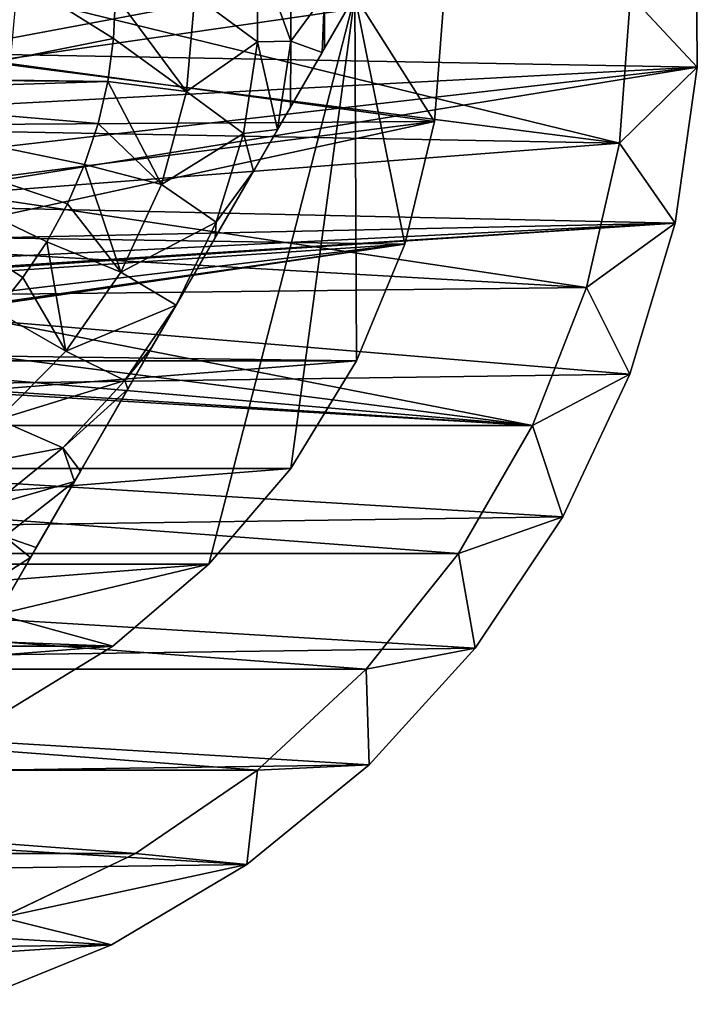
# Model space of a CAD drawing. Header units: inches. Extents: x -9.1 to 9.1, y 0 to 18.8.
# Tile 65 of 256: x -8.529 to -8.358, y 0.091 to 0.34. Entities that reach past the tile are written whole.
import ezdxf

# ---------------------------------------------------------------- set-up
doc = ezdxf.new("R2010")
doc.units = ezdxf.units.IN
doc.header["$LTSCALE"] = 65.185185
doc.header["$MEASUREMENT"] = 0
for name, color, linetype in [('230', 7, 'CONTINUOUS'), ('233', 7, 'CONTINUOUS'), ('70', 7, 'CONTINUOUS'), ('739', 7, 'CONTINUOUS'), ('740', 7, 'CONTINUOUS'), ('742', 7, 'CONTINUOUS'), ('743', 7, 'CONTINUOUS'), ('749', 7, 'CONTINUOUS'), ('754', 7, 'CONTINUOUS'), ('755', 7, 'CONTINUOUS'), ('76', 7, 'CONTINUOUS'), ('778', 7, 'CONTINUOUS'), ('837', 7, 'CONTINUOUS'), ('97', 7, 'CONTINUOUS')]:
    doc.layers.add(name, color=color, linetype=linetype)

msp = doc.modelspace()

# ---------------------------------------------------------------- linework, layer by layer
at = {"layer": '230', "color": 252, "linetype": 'Continuous', "true_color": 0x969696}
for points in [[(-8.53, 0.346, 6.407), (-8.37779, 0.30874, 6.407), (-8.53162, 0.32854, 6.407), (-8.53, 0.346, 6.407)], [(-8.375, 0.346, 6.407), (-8.37779, 0.30874, 6.407), (-8.53, 0.346, 6.407), (-8.375, 0.346, 6.407)], [(-8.53162, 0.32854, 6.407), (-8.37779, 0.30874, 6.407), (-8.53642, 0.31168, 6.407), (-8.53162, 0.32854, 6.407)], [(-8.53642, 0.31168, 6.407), (-8.37779, 0.30874, 6.407), (-8.54423, 0.29599, 6.407), (-8.53642, 0.31168, 6.407)], [(-8.37779, 0.30874, 6.407), (-8.38611, 0.27231, 6.407), (-8.54423, 0.29599, 6.407), (-8.37779, 0.30874, 6.407)], [(-8.54423, 0.29599, 6.407), (-8.38611, 0.27231, 6.407), (-8.55479, 0.282, 6.407), (-8.54423, 0.29599, 6.407)], [(-8.55479, 0.282, 6.407), (-8.38611, 0.27231, 6.407), (-8.56775, 0.27019, 6.407), (-8.55479, 0.282, 6.407)], [(-8.38611, 0.27231, 6.407), (-8.39976, 0.23753, 6.407), (-8.56775, 0.27019, 6.407), (-8.38611, 0.27231, 6.407)], [(-8.56775, 0.27019, 6.407), (-8.39976, 0.23753, 6.407), (-8.58265, 0.26096, 6.407), (-8.56775, 0.27019, 6.407)], [(-8.58265, 0.26096, 6.407), (-8.39976, 0.23753, 6.407), (-8.599, 0.25463, 6.407), (-8.58265, 0.26096, 6.407)], [(-8.599, 0.25463, 6.407), (-8.39976, 0.23753, 6.407), (-8.61623, 0.25141, 6.407), (-8.599, 0.25463, 6.407)], [(-8.39976, 0.23753, 6.407), (-8.85024, 0.23753, 6.407), (-8.63377, 0.25141, 6.407), (-8.39976, 0.23753, 6.407)], [(-8.61623, 0.25141, 6.407), (-8.39976, 0.23753, 6.407), (-8.63377, 0.25141, 6.407), (-8.61623, 0.25141, 6.407)], [(-8.83156, 0.20517, 6.407), (-8.85024, 0.23753, 6.407), (-8.41844, 0.20517, 6.407), (-8.83156, 0.20517, 6.407)], [(-8.41844, 0.20517, 6.407), (-8.85024, 0.23753, 6.407), (-8.39976, 0.23753, 6.407), (-8.41844, 0.20517, 6.407)], [(-8.80826, 0.17596, 6.407), (-8.83156, 0.20517, 6.407), (-8.44174, 0.17596, 6.407), (-8.80826, 0.17596, 6.407)], [(-8.44174, 0.17596, 6.407), (-8.83156, 0.20517, 6.407), (-8.41844, 0.20517, 6.407), (-8.44174, 0.17596, 6.407)], [(-8.78087, 0.15054, 6.407), (-8.80826, 0.17596, 6.407), (-8.46913, 0.15054, 6.407), (-8.78087, 0.15054, 6.407)], [(-8.46913, 0.15054, 6.407), (-8.80826, 0.17596, 6.407), (-8.44174, 0.17596, 6.407), (-8.46913, 0.15054, 6.407)], [(-8.75, 0.12949, 6.407), (-8.78087, 0.15054, 6.407), (-8.5, 0.12949, 6.407), (-8.75, 0.12949, 6.407)], [(-8.5, 0.12949, 6.407), (-8.78087, 0.15054, 6.407), (-8.46913, 0.15054, 6.407), (-8.5, 0.12949, 6.407)], [(-8.53366, 0.11328, 6.407), (-8.75, 0.12949, 6.407), (-8.5, 0.12949, 6.407), (-8.53366, 0.11328, 6.407)]]:
    msp.add_3dface(points, dxfattribs=at)
at = {"layer": '233', "color": 252, "linetype": 'Continuous', "true_color": 0x969696}
for points in [[(-8.375, 0.346, 6.532), (-8.37779, 0.30874, 6.532), (-8.375, 0.346, 6.407), (-8.375, 0.346, 6.532)], [(-8.375, 0.346, 6.407), (-8.37779, 0.30874, 6.532), (-8.37779, 0.30874, 6.407), (-8.375, 0.346, 6.407)], [(-8.37779, 0.30874, 6.532), (-8.38611, 0.27231, 6.532), (-8.37779, 0.30874, 6.407), (-8.37779, 0.30874, 6.532)], [(-8.38611, 0.27231, 6.532), (-8.38611, 0.27231, 6.407), (-8.37779, 0.30874, 6.407), (-8.38611, 0.27231, 6.532)], [(-8.38611, 0.27231, 6.532), (-8.39976, 0.23753, 6.532), (-8.38611, 0.27231, 6.407), (-8.38611, 0.27231, 6.532)], [(-8.39976, 0.23753, 6.532), (-8.39976, 0.23753, 6.407), (-8.38611, 0.27231, 6.407), (-8.39976, 0.23753, 6.532)], [(-8.39976, 0.23753, 6.532), (-8.41844, 0.20517, 6.532), (-8.41844, 0.20517, 6.407), (-8.39976, 0.23753, 6.532)], [(-8.39976, 0.23753, 6.532), (-8.41844, 0.20517, 6.407), (-8.39976, 0.23753, 6.407), (-8.39976, 0.23753, 6.532)], [(-8.41844, 0.20517, 6.532), (-8.44174, 0.17596, 6.532), (-8.44174, 0.17596, 6.407), (-8.41844, 0.20517, 6.532)], [(-8.41844, 0.20517, 6.532), (-8.44174, 0.17596, 6.407), (-8.41844, 0.20517, 6.407), (-8.41844, 0.20517, 6.532)], [(-8.44174, 0.17596, 6.532), (-8.46913, 0.15054, 6.532), (-8.46913, 0.15054, 6.407), (-8.44174, 0.17596, 6.532)], [(-8.44174, 0.17596, 6.532), (-8.46913, 0.15054, 6.407), (-8.44174, 0.17596, 6.407), (-8.44174, 0.17596, 6.532)], [(-8.46913, 0.15054, 6.532), (-8.5, 0.12949, 6.532), (-8.5, 0.12949, 6.407), (-8.46913, 0.15054, 6.532)], [(-8.46913, 0.15054, 6.532), (-8.5, 0.12949, 6.407), (-8.46913, 0.15054, 6.407), (-8.46913, 0.15054, 6.532)], [(-8.5, 0.12949, 6.532), (-8.53367, 0.11328, 6.532), (-8.53366, 0.11328, 6.407), (-8.5, 0.12949, 6.532)], [(-8.5, 0.12949, 6.532), (-8.53366, 0.11328, 6.407), (-8.5, 0.12949, 6.407), (-8.5, 0.12949, 6.532)]]:
    msp.add_3dface(points, dxfattribs=at)
at = {"layer": '70', "color": 253, "linetype": 'Continuous', "true_color": 0xaab4c3}
for points in [[(-8.35811, 0.32794, 6.625), (-8.35838, 0.36774, 6.625), (-8.55173, 0.33143, 6.625), (-8.35811, 0.32794, 6.625)], [(-8.55173, 0.33143, 6.625), (-8.35838, 0.36774, 6.625), (-8.5503, 0.346, 6.625), (-8.55173, 0.33143, 6.625)], [(-8.55598, 0.31741, 6.625), (-8.35811, 0.32794, 6.625), (-8.55173, 0.33143, 6.625), (-8.55598, 0.31741, 6.625)], [(-8.36374, 0.28854, 6.625), (-8.35811, 0.32794, 6.625), (-8.57218, 0.29318, 6.625), (-8.36374, 0.28854, 6.625)], [(-8.57218, 0.29318, 6.625), (-8.35811, 0.32794, 6.625), (-8.56289, 0.3045, 6.625), (-8.57218, 0.29318, 6.625)], [(-8.56289, 0.3045, 6.625), (-8.35811, 0.32794, 6.625), (-8.55598, 0.31741, 6.625), (-8.56289, 0.3045, 6.625)], [(-8.5835, 0.28389, 6.625), (-8.36374, 0.28854, 6.625), (-8.57218, 0.29318, 6.625), (-8.5835, 0.28389, 6.625)], [(-8.37516, 0.25042, 6.625), (-8.36374, 0.28854, 6.625), (-8.625, 0.2713, 6.625), (-8.37516, 0.25042, 6.625)], [(-8.625, 0.2713, 6.625), (-8.36374, 0.28854, 6.625), (-8.61043, 0.27273, 6.625), (-8.625, 0.2713, 6.625)], [(-8.61043, 0.27273, 6.625), (-8.36374, 0.28854, 6.625), (-8.59641, 0.27698, 6.625), (-8.61043, 0.27273, 6.625)], [(-8.59641, 0.27698, 6.625), (-8.36374, 0.28854, 6.625), (-8.5835, 0.28389, 6.625), (-8.59641, 0.27698, 6.625)], [(-8.87205, 0.24343, 6.625), (-8.37516, 0.25042, 6.625), (-8.625, 0.2713, 6.625), (-8.87205, 0.24343, 6.625)], [(-8.3921, 0.21441, 6.625), (-8.37516, 0.25042, 6.625), (-8.87205, 0.24343, 6.625), (-8.3921, 0.21441, 6.625)], [(-8.8541, 0.20791, 6.625), (-8.3921, 0.21441, 6.625), (-8.87205, 0.24343, 6.625), (-8.8541, 0.20791, 6.625)], [(-8.41421, 0.18131, 6.625), (-8.3921, 0.21441, 6.625), (-8.8541, 0.20791, 6.625), (-8.41421, 0.18131, 6.625)], [(-8.83108, 0.17545, 6.625), (-8.41421, 0.18131, 6.625), (-8.8541, 0.20791, 6.625), (-8.83108, 0.17545, 6.625)], [(-8.44097, 0.15186, 6.625), (-8.41421, 0.18131, 6.625), (-8.83108, 0.17545, 6.625), (-8.44097, 0.15186, 6.625)], [(-8.80349, 0.14676, 6.625), (-8.44097, 0.15186, 6.625), (-8.83108, 0.17545, 6.625), (-8.80349, 0.14676, 6.625)], [(-8.47182, 0.1267, 6.625), (-8.44097, 0.15186, 6.625), (-8.80349, 0.14676, 6.625), (-8.47182, 0.1267, 6.625)], [(-8.77196, 0.12248, 6.625), (-8.47182, 0.1267, 6.625), (-8.80349, 0.14676, 6.625), (-8.77196, 0.12248, 6.625)], [(-8.50605, 0.1064, 6.625), (-8.47182, 0.1267, 6.625), (-8.77196, 0.12248, 6.625), (-8.50605, 0.1064, 6.625)], [(-8.73717, 0.10315, 6.625), (-8.50605, 0.1064, 6.625), (-8.77196, 0.12248, 6.625), (-8.73717, 0.10315, 6.625)], [(-8.54291, 0.09141, 6.625), (-8.50605, 0.1064, 6.625), (-8.73717, 0.10315, 6.625), (-8.54291, 0.09141, 6.625)]]:
    msp.add_3dface(points, dxfattribs=at)
at = {"layer": '739', "color": 252, "linetype": 'Continuous', "true_color": 0x969696}
for points in [[(-8.53467, 0.346, 6.319), (-8.5362, 0.32948, 6.319), (-8.422, 0.346, 6.319), (-8.53467, 0.346, 6.319)], [(-8.422, 0.346, 6.319), (-8.5362, 0.32948, 6.319), (-8.4245, 0.31424, 6.319), (-8.422, 0.346, 6.319)], [(-8.5362, 0.32948, 6.319), (-8.54075, 0.31343, 6.319), (-8.4245, 0.31424, 6.319), (-8.5362, 0.32948, 6.319)], [(-8.54817, 0.2985, 6.319), (-8.55821, 0.28518, 6.319), (-8.4245, 0.31424, 6.319), (-8.54817, 0.2985, 6.319)], [(-8.4245, 0.31424, 6.319), (-8.55821, 0.28518, 6.319), (-8.43194, 0.28327, 6.319), (-8.4245, 0.31424, 6.319)], [(-8.54075, 0.31343, 6.319), (-8.54817, 0.2985, 6.319), (-8.4245, 0.31424, 6.319), (-8.54075, 0.31343, 6.319)], [(-8.55821, 0.28518, 6.319), (-8.57054, 0.27394, 6.319), (-8.43194, 0.28327, 6.319), (-8.55821, 0.28518, 6.319)], [(-8.60026, 0.25913, 6.319), (-8.61666, 0.25606, 6.319), (-8.43194, 0.28327, 6.319), (-8.60026, 0.25913, 6.319)], [(-8.43194, 0.28327, 6.319), (-8.61666, 0.25606, 6.319), (-8.44413, 0.25384, 6.319), (-8.43194, 0.28327, 6.319)], [(-8.58471, 0.26515, 6.319), (-8.60026, 0.25913, 6.319), (-8.43194, 0.28327, 6.319), (-8.58471, 0.26515, 6.319)], [(-8.57054, 0.27394, 6.319), (-8.58471, 0.26515, 6.319), (-8.43194, 0.28327, 6.319), (-8.57054, 0.27394, 6.319)], [(-8.44413, 0.25384, 6.319), (-8.61666, 0.25606, 6.319), (-8.80587, 0.25384, 6.319), (-8.44413, 0.25384, 6.319)], [(-8.78923, 0.22668, 6.319), (-8.44413, 0.25384, 6.319), (-8.80587, 0.25384, 6.319), (-8.78923, 0.22668, 6.319)], [(-8.46077, 0.22668, 6.319), (-8.44413, 0.25384, 6.319), (-8.78923, 0.22668, 6.319), (-8.46077, 0.22668, 6.319)], [(-8.76854, 0.20246, 6.319), (-8.46077, 0.22668, 6.319), (-8.78923, 0.22668, 6.319), (-8.76854, 0.20246, 6.319)], [(-8.48146, 0.20246, 6.319), (-8.46077, 0.22668, 6.319), (-8.76854, 0.20246, 6.319), (-8.48146, 0.20246, 6.319)], [(-8.74432, 0.18177, 6.319), (-8.48146, 0.20246, 6.319), (-8.76854, 0.20246, 6.319), (-8.74432, 0.18177, 6.319)], [(-8.50568, 0.18177, 6.319), (-8.48146, 0.20246, 6.319), (-8.74432, 0.18177, 6.319), (-8.50568, 0.18177, 6.319)], [(-8.71716, 0.16513, 6.319), (-8.50568, 0.18177, 6.319), (-8.74432, 0.18177, 6.319), (-8.71716, 0.16513, 6.319)], [(-8.53284, 0.16513, 6.319), (-8.50568, 0.18177, 6.319), (-8.71716, 0.16513, 6.319), (-8.53284, 0.16513, 6.319)]]:
    msp.add_3dface(points, dxfattribs=at)
at = {"layer": '740', "color": 252, "linetype": 'Continuous', "true_color": 0x969696}
for points in [[(-8.48146, 0.20246, 6.294), (-8.53479, 0.18975, 6.294), (-8.44458, 0.346, 6.294), (-8.48146, 0.20246, 6.294)], [(-8.46077, 0.22668, 6.294), (-8.48146, 0.20246, 6.294), (-8.44458, 0.346, 6.294), (-8.46077, 0.22668, 6.294)], [(-8.44413, 0.25384, 6.294), (-8.46077, 0.22668, 6.294), (-8.44458, 0.346, 6.294), (-8.44413, 0.25384, 6.294)], [(-8.43194, 0.28327, 6.294), (-8.44413, 0.25384, 6.294), (-8.44458, 0.346, 6.294), (-8.43194, 0.28327, 6.294)], [(-8.4245, 0.31424, 6.294), (-8.43194, 0.28327, 6.294), (-8.44458, 0.346, 6.294), (-8.4245, 0.31424, 6.294)], [(-8.422, 0.346, 6.294), (-8.4245, 0.31424, 6.294), (-8.44458, 0.346, 6.294), (-8.422, 0.346, 6.294)], [(-8.48146, 0.20246, 6.294), (-8.50568, 0.18177, 6.294), (-8.53479, 0.18975, 6.294), (-8.48146, 0.20246, 6.294)], [(-8.50568, 0.18177, 6.294), (-8.74432, 0.18177, 6.294), (-8.71521, 0.18975, 6.294), (-8.50568, 0.18177, 6.294)], [(-8.53479, 0.18975, 6.294), (-8.50568, 0.18177, 6.294), (-8.71521, 0.18975, 6.294), (-8.53479, 0.18975, 6.294)], [(-8.53284, 0.16513, 6.294), (-8.74432, 0.18177, 6.294), (-8.50568, 0.18177, 6.294), (-8.53284, 0.16513, 6.294)]]:
    msp.add_3dface(points, dxfattribs=at)
at = {"layer": '742', "color": 252, "linetype": 'Continuous', "true_color": 0x969696}
for points in [[(-8.422, 0.346, 6.319), (-8.4245, 0.31424, 6.319), (-8.422, 0.346, 6.294), (-8.422, 0.346, 6.319)], [(-8.4245, 0.31424, 6.319), (-8.4245, 0.31424, 6.294), (-8.422, 0.346, 6.294), (-8.4245, 0.31424, 6.319)], [(-8.4245, 0.31424, 6.319), (-8.43194, 0.28327, 6.319), (-8.4245, 0.31424, 6.294), (-8.4245, 0.31424, 6.319)], [(-8.43194, 0.28327, 6.319), (-8.43194, 0.28327, 6.294), (-8.4245, 0.31424, 6.294), (-8.43194, 0.28327, 6.319)], [(-8.43194, 0.28327, 6.319), (-8.44413, 0.25384, 6.319), (-8.43194, 0.28327, 6.294), (-8.43194, 0.28327, 6.319)], [(-8.44413, 0.25384, 6.319), (-8.44413, 0.25384, 6.294), (-8.43194, 0.28327, 6.294), (-8.44413, 0.25384, 6.319)], [(-8.44413, 0.25384, 6.319), (-8.46077, 0.22668, 6.319), (-8.44413, 0.25384, 6.294), (-8.44413, 0.25384, 6.319)], [(-8.46077, 0.22668, 6.319), (-8.46077, 0.22668, 6.294), (-8.44413, 0.25384, 6.294), (-8.46077, 0.22668, 6.319)], [(-8.46077, 0.22668, 6.319), (-8.48146, 0.20246, 6.319), (-8.46077, 0.22668, 6.294), (-8.46077, 0.22668, 6.319)], [(-8.48146, 0.20246, 6.319), (-8.48146, 0.20246, 6.294), (-8.46077, 0.22668, 6.294), (-8.48146, 0.20246, 6.319)], [(-8.48146, 0.20246, 6.319), (-8.50568, 0.18177, 6.319), (-8.48146, 0.20246, 6.294), (-8.48146, 0.20246, 6.319)], [(-8.50568, 0.18177, 6.319), (-8.50568, 0.18177, 6.294), (-8.48146, 0.20246, 6.294), (-8.50568, 0.18177, 6.319)], [(-8.50568, 0.18177, 6.319), (-8.53284, 0.16513, 6.319), (-8.50568, 0.18177, 6.294), (-8.50568, 0.18177, 6.319)], [(-8.53284, 0.16513, 6.319), (-8.53284, 0.16513, 6.294), (-8.50568, 0.18177, 6.294), (-8.53284, 0.16513, 6.319)]]:
    msp.add_3dface(points, dxfattribs=at)
at = {"layer": '743', "color": 252, "linetype": 'Continuous', "true_color": 0x969696}
for points in [[(-8.46919, 0.35769, 6.194), (-8.46919, 0.33431, 6.194), (-8.485, 0.346, 6.194), (-8.46919, 0.35769, 6.194)], [(-8.485, 0.346, 6.194), (-8.46919, 0.33431, 6.194), (-8.48711, 0.32178, 6.194), (-8.485, 0.346, 6.194)], [(-8.46919, 0.33431, 6.194), (-8.47268, 0.31119, 6.194), (-8.48711, 0.32178, 6.194), (-8.46919, 0.33431, 6.194)], [(-8.48711, 0.32178, 6.194), (-8.47268, 0.31119, 6.194), (-8.49338, 0.29828, 6.194), (-8.48711, 0.32178, 6.194)], [(-8.47268, 0.31119, 6.194), (-8.47958, 0.28885, 6.194), (-8.49338, 0.29828, 6.194), (-8.47268, 0.31119, 6.194)], [(-8.49338, 0.29828, 6.194), (-8.47958, 0.28885, 6.194), (-8.50363, 0.27623, 6.194), (-8.49338, 0.29828, 6.194)], [(-8.47958, 0.28885, 6.194), (-8.48968, 0.26787, 6.194), (-8.50363, 0.27623, 6.194), (-8.47958, 0.28885, 6.194)], [(-8.50363, 0.27623, 6.194), (-8.48968, 0.26787, 6.194), (-8.51753, 0.25628, 6.194), (-8.50363, 0.27623, 6.194)], [(-8.48968, 0.26787, 6.194), (-8.50262, 0.24886, 6.194), (-8.51753, 0.25628, 6.194), (-8.48968, 0.26787, 6.194)], [(-8.51753, 0.25628, 6.194), (-8.50262, 0.24886, 6.194), (-8.53467, 0.23904, 6.194), (-8.51753, 0.25628, 6.194)], [(-8.50262, 0.24886, 6.194), (-8.51828, 0.23187, 6.194), (-8.53467, 0.23904, 6.194), (-8.50262, 0.24886, 6.194)], [(-8.53467, 0.23904, 6.194), (-8.51828, 0.23187, 6.194), (-8.55455, 0.22502, 6.194), (-8.53467, 0.23904, 6.194)], [(-8.51828, 0.23187, 6.194), (-8.53627, 0.21739, 6.194), (-8.55455, 0.22502, 6.194), (-8.51828, 0.23187, 6.194)]]:
    msp.add_3dface(points, dxfattribs=at)
at = {"layer": '749', "color": 252, "linetype": 'Continuous', "true_color": 0x969696}
for points in [[(-8.44458, 0.346, 6.294), (-8.53479, 0.18975, 6.294), (-8.44458, 0.346, 6.20023), (-8.44458, 0.346, 6.294)], [(-8.44458, 0.346, 6.20023), (-8.53479, 0.18975, 6.294), (-8.45223, 0.33275, 6.19699), (-8.44458, 0.346, 6.20023)], [(-8.45223, 0.33275, 6.19699), (-8.53479, 0.18975, 6.294), (-8.45287, 0.33163, 6.19679), (-8.45223, 0.33275, 6.19699)], [(-8.45287, 0.33163, 6.19679), (-8.53479, 0.18975, 6.294), (-8.46084, 0.31783, 6.19507), (-8.45287, 0.33163, 6.19679)], [(-8.46084, 0.31783, 6.19507), (-8.53479, 0.18975, 6.294), (-8.46408, 0.31222, 6.19467), (-8.46084, 0.31783, 6.19507)], [(-8.46408, 0.31222, 6.19467), (-8.53479, 0.18975, 6.294), (-8.47015, 0.30171, 6.19423), (-8.46408, 0.31222, 6.19467)], [(-8.47015, 0.30171, 6.19423), (-8.53479, 0.18975, 6.294), (-8.47985, 0.28491, 6.19402), (-8.47015, 0.30171, 6.19423)], [(-8.53479, 0.18975, 6.294), (-8.48968, 0.26787, 6.194), (-8.47985, 0.28491, 6.19402), (-8.53479, 0.18975, 6.294)], [(-8.48968, 0.26787, 6.194), (-8.53479, 0.18975, 6.294), (-8.49582, 0.25725, 6.194), (-8.48968, 0.26787, 6.194)], [(-8.49582, 0.25725, 6.194), (-8.53479, 0.18975, 6.294), (-8.50192, 0.24668, 6.19404), (-8.49582, 0.25725, 6.194)], [(-8.50192, 0.24668, 6.19404), (-8.53479, 0.18975, 6.294), (-8.51387, 0.22598, 6.19454), (-8.50192, 0.24668, 6.19404)], [(-8.51387, 0.22598, 6.19454), (-8.53479, 0.18975, 6.294), (-8.51539, 0.22335, 6.19468), (-8.51387, 0.22598, 6.19454)], [(-8.51539, 0.22335, 6.19468), (-8.53479, 0.18975, 6.294), (-8.52501, 0.20669, 6.19638), (-8.51539, 0.22335, 6.19468)], [(-8.52501, 0.20669, 6.19638), (-8.53479, 0.18975, 6.294), (-8.52646, 0.20418, 6.19678), (-8.52501, 0.20669, 6.19638)], [(-8.53479, 0.18975, 6.294), (-8.53479, 0.18975, 6.20023), (-8.52646, 0.20418, 6.19678), (-8.53479, 0.18975, 6.294)]]:
    msp.add_3dface(points, dxfattribs=at)
at = {"layer": '754', "color": 252, "linetype": 'Continuous', "true_color": 0x969696}
for points in [[(-8.55649, 0.32499, 6.214), (-8.55649, 0.36701, 6.214), (-8.50549, 0.33513, 6.214), (-8.55649, 0.32499, 6.214)], [(-8.50549, 0.33513, 6.214), (-8.55649, 0.36701, 6.214), (-8.505, 0.346, 6.214), (-8.50549, 0.33513, 6.214)], [(-8.50697, 0.32435, 6.214), (-8.55649, 0.32499, 6.214), (-8.50549, 0.33513, 6.214), (-8.50697, 0.32435, 6.214)], [(-8.6, 0.32139, 6.214), (-8.59132, 0.32499, 6.214), (-8.50697, 0.32435, 6.214), (-8.6, 0.32139, 6.214)], [(-8.50942, 0.31374, 6.214), (-8.6, 0.32139, 6.214), (-8.50697, 0.32435, 6.214), (-8.50942, 0.31374, 6.214)], [(-8.59132, 0.32499, 6.214), (-8.55649, 0.32499, 6.214), (-8.50697, 0.32435, 6.214), (-8.59132, 0.32499, 6.214)], [(-8.53525, 0.26635, 6.214), (-8.6, 0.32139, 6.214), (-8.5284, 0.27481, 6.214), (-8.53525, 0.26635, 6.214)], [(-8.5284, 0.27481, 6.214), (-8.6, 0.32139, 6.214), (-8.52235, 0.28385, 6.214), (-8.5284, 0.27481, 6.214)], [(-8.52235, 0.28385, 6.214), (-8.6, 0.32139, 6.214), (-8.51714, 0.29341, 6.214), (-8.52235, 0.28385, 6.214)], [(-8.51714, 0.29341, 6.214), (-8.6, 0.32139, 6.214), (-8.51282, 0.3034, 6.214), (-8.51714, 0.29341, 6.214)], [(-8.51282, 0.3034, 6.214), (-8.6, 0.32139, 6.214), (-8.50942, 0.31374, 6.214), (-8.51282, 0.3034, 6.214)]]:
    msp.add_3dface(points, dxfattribs=at)
at = {"layer": '755', "color": 252, "linetype": 'Continuous', "true_color": 0x969696}
for points in [[(-8.46919, 0.33431, 6.194), (-8.46919, 0.35769, 6.194), (-8.46078, 0.33449, 6.19471), (-8.46919, 0.33431, 6.194)], [(-8.46078, 0.33449, 6.19471), (-8.46919, 0.35769, 6.194), (-8.46077, 0.35727, 6.19471), (-8.46078, 0.33449, 6.19471)], [(-8.46078, 0.33449, 6.19471), (-8.46077, 0.35727, 6.19471), (-8.45224, 0.34611, 6.19681), (-8.46078, 0.33449, 6.19471)], [(-8.45287, 0.33163, 6.19679), (-8.46078, 0.33449, 6.19471), (-8.45224, 0.34611, 6.19681), (-8.45287, 0.33163, 6.19679)], [(-8.45223, 0.33275, 6.19699), (-8.45287, 0.33163, 6.19679), (-8.45224, 0.34611, 6.19681), (-8.45223, 0.33275, 6.19699)], [(-8.44458, 0.346, 6.20023), (-8.45223, 0.33275, 6.19699), (-8.45224, 0.34611, 6.19681), (-8.44458, 0.346, 6.20023)], [(-8.47268, 0.31119, 6.194), (-8.46919, 0.33431, 6.194), (-8.46408, 0.31222, 6.19467), (-8.47268, 0.31119, 6.194)], [(-8.46408, 0.31222, 6.19467), (-8.46919, 0.33431, 6.194), (-8.46078, 0.33449, 6.19471), (-8.46408, 0.31222, 6.19467)], [(-8.46084, 0.31783, 6.19507), (-8.46408, 0.31222, 6.19467), (-8.46078, 0.33449, 6.19471), (-8.46084, 0.31783, 6.19507)], [(-8.45287, 0.33163, 6.19679), (-8.46084, 0.31783, 6.19507), (-8.46078, 0.33449, 6.19471), (-8.45287, 0.33163, 6.19679)], [(-8.47958, 0.28885, 6.194), (-8.47268, 0.31119, 6.194), (-8.47015, 0.30171, 6.19423), (-8.47958, 0.28885, 6.194)], [(-8.47268, 0.31119, 6.194), (-8.46408, 0.31222, 6.19467), (-8.47015, 0.30171, 6.19423), (-8.47268, 0.31119, 6.194)], [(-8.47958, 0.28885, 6.194), (-8.47015, 0.30171, 6.19423), (-8.47985, 0.28491, 6.19402), (-8.47958, 0.28885, 6.194)], [(-8.48968, 0.26787, 6.194), (-8.47958, 0.28885, 6.194), (-8.47985, 0.28491, 6.19402), (-8.48968, 0.26787, 6.194)]]:
    msp.add_3dface(points, dxfattribs=at)
at = {"layer": '76', "color": 253, "linetype": 'Continuous', "true_color": 0xaab4c3}
for points in [[(-8.35838, 0.36774, 6.532), (-8.35811, 0.32794, 6.532), (-8.375, 0.346, 6.532), (-8.35838, 0.36774, 6.532)], [(-8.375, 0.346, 6.532), (-8.35811, 0.32794, 6.532), (-8.37779, 0.30874, 6.532), (-8.375, 0.346, 6.532)], [(-8.35811, 0.32794, 6.532), (-8.36374, 0.28854, 6.532), (-8.37779, 0.30874, 6.532), (-8.35811, 0.32794, 6.532)], [(-8.37779, 0.30874, 6.532), (-8.36374, 0.28854, 6.532), (-8.38611, 0.27231, 6.532), (-8.37779, 0.30874, 6.532)], [(-8.36374, 0.28854, 6.532), (-8.37516, 0.25042, 6.532), (-8.38611, 0.27231, 6.532), (-8.36374, 0.28854, 6.532)], [(-8.38611, 0.27231, 6.532), (-8.37516, 0.25042, 6.532), (-8.39976, 0.23753, 6.532), (-8.38611, 0.27231, 6.532)], [(-8.37516, 0.25042, 6.532), (-8.3921, 0.21441, 6.532), (-8.39976, 0.23753, 6.532), (-8.37516, 0.25042, 6.532)], [(-8.39976, 0.23753, 6.532), (-8.3921, 0.21441, 6.532), (-8.41844, 0.20517, 6.532), (-8.39976, 0.23753, 6.532)], [(-8.3921, 0.21441, 6.532), (-8.41421, 0.18131, 6.532), (-8.41844, 0.20517, 6.532), (-8.3921, 0.21441, 6.532)], [(-8.41844, 0.20517, 6.532), (-8.41421, 0.18131, 6.532), (-8.44174, 0.17596, 6.532), (-8.41844, 0.20517, 6.532)], [(-8.41421, 0.18131, 6.532), (-8.44097, 0.15186, 6.532), (-8.44174, 0.17596, 6.532), (-8.41421, 0.18131, 6.532)], [(-8.44174, 0.17596, 6.532), (-8.44097, 0.15186, 6.532), (-8.46913, 0.15054, 6.532), (-8.44174, 0.17596, 6.532)], [(-8.44097, 0.15186, 6.532), (-8.47182, 0.1267, 6.532), (-8.46913, 0.15054, 6.532), (-8.44097, 0.15186, 6.532)], [(-8.46913, 0.15054, 6.532), (-8.47182, 0.1267, 6.532), (-8.5, 0.12949, 6.532), (-8.46913, 0.15054, 6.532)], [(-8.5, 0.12949, 6.532), (-8.47182, 0.1267, 6.532), (-8.53367, 0.11328, 6.532), (-8.5, 0.12949, 6.532)], [(-8.47182, 0.1267, 6.532), (-8.50605, 0.1064, 6.532), (-8.53367, 0.11328, 6.532), (-8.47182, 0.1267, 6.532)], [(-8.53367, 0.11328, 6.532), (-8.50605, 0.1064, 6.532), (-8.56937, 0.10227, 6.532), (-8.53367, 0.11328, 6.532)], [(-8.50605, 0.1064, 6.532), (-8.54291, 0.09141, 6.532), (-8.56937, 0.10227, 6.532), (-8.50605, 0.1064, 6.532)]]:
    msp.add_3dface(points, dxfattribs=at)
at = {"layer": '778', "color": 252, "linetype": 'Continuous', "true_color": 0x969696}
for points in [[(-8.48711, 0.32178, 6.194), (-8.50549, 0.33513, 6.214), (-8.505, 0.346, 6.214), (-8.48711, 0.32178, 6.194)], [(-8.485, 0.346, 6.194), (-8.48711, 0.32178, 6.194), (-8.505, 0.346, 6.214), (-8.485, 0.346, 6.194)], [(-8.48711, 0.32178, 6.194), (-8.50697, 0.32435, 6.214), (-8.50549, 0.33513, 6.214), (-8.48711, 0.32178, 6.194)], [(-8.49338, 0.29828, 6.194), (-8.50942, 0.31374, 6.214), (-8.50697, 0.32435, 6.214), (-8.49338, 0.29828, 6.194)], [(-8.48711, 0.32178, 6.194), (-8.49338, 0.29828, 6.194), (-8.50697, 0.32435, 6.214), (-8.48711, 0.32178, 6.194)], [(-8.49338, 0.29828, 6.194), (-8.51282, 0.3034, 6.214), (-8.50942, 0.31374, 6.214), (-8.49338, 0.29828, 6.194)], [(-8.50363, 0.27623, 6.194), (-8.51714, 0.29341, 6.214), (-8.51282, 0.3034, 6.214), (-8.50363, 0.27623, 6.194)], [(-8.49338, 0.29828, 6.194), (-8.50363, 0.27623, 6.194), (-8.51282, 0.3034, 6.214), (-8.49338, 0.29828, 6.194)], [(-8.50363, 0.27623, 6.194), (-8.52235, 0.28385, 6.214), (-8.51714, 0.29341, 6.214), (-8.50363, 0.27623, 6.194)], [(-8.51753, 0.25628, 6.194), (-8.5284, 0.27481, 6.214), (-8.52235, 0.28385, 6.214), (-8.51753, 0.25628, 6.194)], [(-8.50363, 0.27623, 6.194), (-8.51753, 0.25628, 6.194), (-8.52235, 0.28385, 6.214), (-8.50363, 0.27623, 6.194)], [(-8.51753, 0.25628, 6.194), (-8.53525, 0.26635, 6.214), (-8.5284, 0.27481, 6.214), (-8.51753, 0.25628, 6.194)], [(-8.51753, 0.25628, 6.194), (-8.53467, 0.23904, 6.194), (-8.53525, 0.26635, 6.214), (-8.51753, 0.25628, 6.194)]]:
    msp.add_3dface(points, dxfattribs=at)
at = {"layer": '837', "color": 252, "linetype": 'Continuous', "true_color": 0x969696}
for points in [[(-8.50262, 0.24886, 6.194), (-8.48968, 0.26787, 6.194), (-8.49582, 0.25725, 6.194), (-8.50262, 0.24886, 6.194)], [(-8.50262, 0.24886, 6.194), (-8.49582, 0.25725, 6.194), (-8.50192, 0.24668, 6.19404), (-8.50262, 0.24886, 6.194)], [(-8.51828, 0.23187, 6.194), (-8.50262, 0.24886, 6.194), (-8.50192, 0.24668, 6.19404), (-8.51828, 0.23187, 6.194)], [(-8.51828, 0.23187, 6.194), (-8.50192, 0.24668, 6.19404), (-8.51387, 0.22598, 6.19454), (-8.51828, 0.23187, 6.194)], [(-8.53627, 0.21739, 6.194), (-8.51828, 0.23187, 6.194), (-8.51539, 0.22335, 6.19468), (-8.53627, 0.21739, 6.194)], [(-8.51828, 0.23187, 6.194), (-8.51387, 0.22598, 6.19454), (-8.51539, 0.22335, 6.19468), (-8.51828, 0.23187, 6.194)], [(-8.53627, 0.21739, 6.194), (-8.51539, 0.22335, 6.19468), (-8.53303, 0.20947, 6.19471), (-8.53627, 0.21739, 6.194)], [(-8.51539, 0.22335, 6.19468), (-8.52501, 0.20669, 6.19638), (-8.53303, 0.20947, 6.19471), (-8.51539, 0.22335, 6.19468)], [(-8.53303, 0.20947, 6.19471), (-8.52646, 0.20418, 6.19678), (-8.5386, 0.1964, 6.19681), (-8.53303, 0.20947, 6.19471)], [(-8.52501, 0.20669, 6.19638), (-8.52646, 0.20418, 6.19678), (-8.53303, 0.20947, 6.19471), (-8.52501, 0.20669, 6.19638)], [(-8.52646, 0.20418, 6.19678), (-8.53479, 0.18975, 6.20023), (-8.5386, 0.1964, 6.19681), (-8.52646, 0.20418, 6.19678)]]:
    msp.add_3dface(points, dxfattribs=at)
at = {"layer": '97', "color": 253, "linetype": 'Continuous', "true_color": 0xaab4c3}
for points in [[(-8.35838, 0.36774, 6.625), (-8.35811, 0.32794, 6.625), (-8.35838, 0.36774, 6.532), (-8.35838, 0.36774, 6.625)], [(-8.35811, 0.32794, 6.625), (-8.35811, 0.32794, 6.532), (-8.35838, 0.36774, 6.532), (-8.35811, 0.32794, 6.625)], [(-8.35811, 0.32794, 6.625), (-8.36374, 0.28854, 6.625), (-8.35811, 0.32794, 6.532), (-8.35811, 0.32794, 6.625)], [(-8.36374, 0.28854, 6.625), (-8.36374, 0.28854, 6.532), (-8.35811, 0.32794, 6.532), (-8.36374, 0.28854, 6.625)], [(-8.36374, 0.28854, 6.625), (-8.37516, 0.25042, 6.625), (-8.36374, 0.28854, 6.532), (-8.36374, 0.28854, 6.625)], [(-8.37516, 0.25042, 6.625), (-8.37516, 0.25042, 6.532), (-8.36374, 0.28854, 6.532), (-8.37516, 0.25042, 6.625)], [(-8.37516, 0.25042, 6.625), (-8.3921, 0.21441, 6.625), (-8.37516, 0.25042, 6.532), (-8.37516, 0.25042, 6.625)], [(-8.3921, 0.21441, 6.625), (-8.3921, 0.21441, 6.532), (-8.37516, 0.25042, 6.532), (-8.3921, 0.21441, 6.625)], [(-8.3921, 0.21441, 6.625), (-8.41421, 0.18131, 6.625), (-8.3921, 0.21441, 6.532), (-8.3921, 0.21441, 6.625)], [(-8.41421, 0.18131, 6.625), (-8.41421, 0.18131, 6.532), (-8.3921, 0.21441, 6.532), (-8.41421, 0.18131, 6.625)], [(-8.41421, 0.18131, 6.625), (-8.44097, 0.15186, 6.625), (-8.41421, 0.18131, 6.532), (-8.41421, 0.18131, 6.625)], [(-8.44097, 0.15186, 6.625), (-8.44097, 0.15186, 6.532), (-8.41421, 0.18131, 6.532), (-8.44097, 0.15186, 6.625)], [(-8.44097, 0.15186, 6.625), (-8.47182, 0.1267, 6.625), (-8.44097, 0.15186, 6.532), (-8.44097, 0.15186, 6.625)], [(-8.47182, 0.1267, 6.625), (-8.47182, 0.1267, 6.532), (-8.44097, 0.15186, 6.532), (-8.47182, 0.1267, 6.625)], [(-8.47182, 0.1267, 6.625), (-8.50605, 0.1064, 6.625), (-8.47182, 0.1267, 6.532), (-8.47182, 0.1267, 6.625)], [(-8.50605, 0.1064, 6.625), (-8.50605, 0.1064, 6.532), (-8.47182, 0.1267, 6.532), (-8.50605, 0.1064, 6.625)], [(-8.50605, 0.1064, 6.625), (-8.54291, 0.09141, 6.625), (-8.50605, 0.1064, 6.532), (-8.50605, 0.1064, 6.625)], [(-8.54291, 0.09141, 6.625), (-8.54291, 0.09141, 6.532), (-8.50605, 0.1064, 6.532), (-8.54291, 0.09141, 6.625)]]:
    msp.add_3dface(points, dxfattribs=at)

doc.saveas('drawing.dxf')
